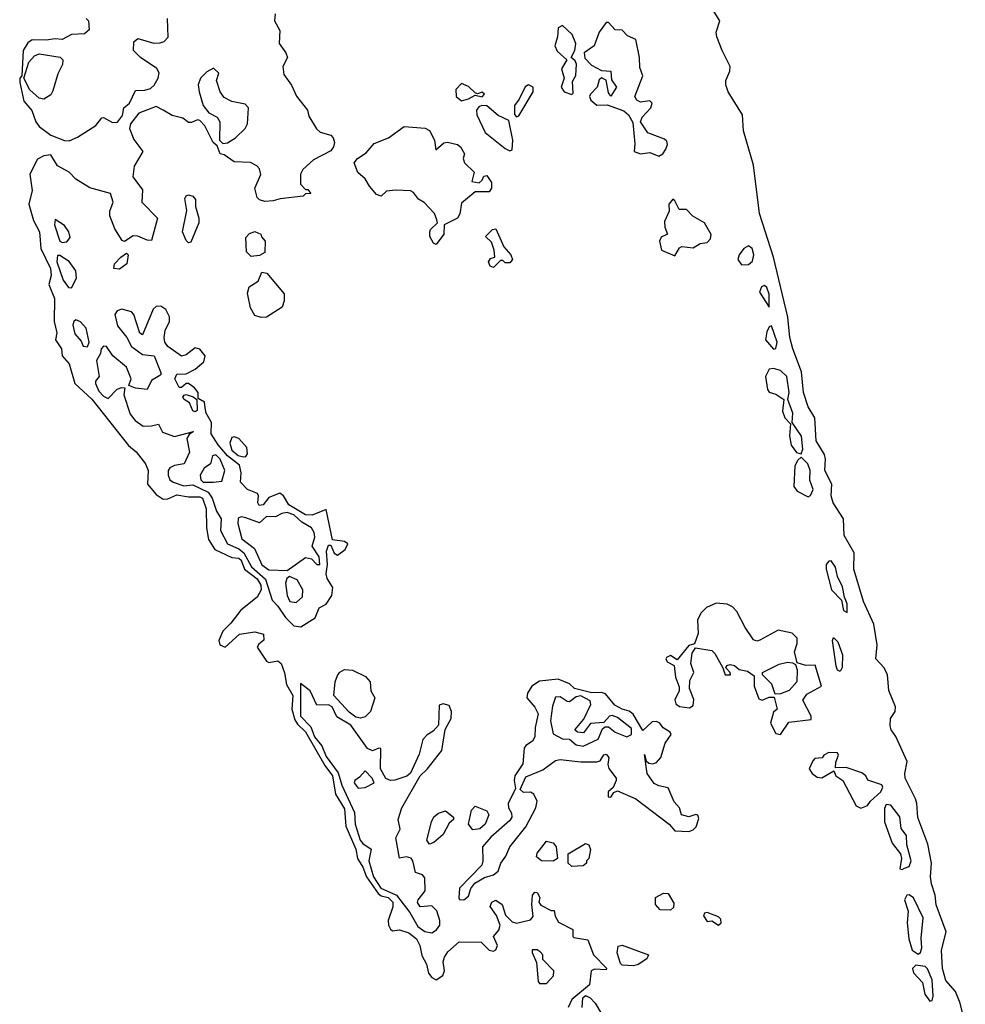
# Model space of a CAD drawing. Extents: x 2789571 to 2951634, y 860514 to 1033803.
# Tile 93 of 102: x 2925910 to 2930030, y 990829 to 995119. Entities that reach past the tile are written whole.
import ezdxf

# ---------------------------------------------------------------- set-up
doc = ezdxf.new("R2010")
doc.units = 0

msp = doc.modelspace()

# ---------------------------------------------------------------- linework, layer by layer
at = {"layer": '0CON05XD'}
for points in [[(2927023.8, 995145), (2927020, 995115), (2927043, 995073), (2927040, 995015), (2927070, 994975), (2927077.5, 994955), (2927056, 994915), (2927060.9, 994880.9), (2927094.2, 994834.2), (2927115.9, 994785.9), (2927163.3, 994725), (2927169.3, 994699.3), (2927203.9, 994643.9), (2927218.8, 994628.8), (2927265, 994616.7), (2927276.2, 994605), (2927281.2, 994585), (2927277.5, 994565), (2927265, 994547.5), (2927190.7, 994509.3), (2927143.6, 994466.4), (2927133, 994447), (2927133, 994403), (2927155, 994380), (2927165, 994380), (2927178.3, 994361.7), (2927155, 994360), (2927145, 994350), (2927045, 994338.8), (2927015, 994330), (2926977.7, 994327.7), (2926955, 994333.8), (2926944, 994345), (2926934, 994385), (2926960, 994445), (2926955, 994470), (2926943, 994483), (2926915, 994497.5), (2926845, 994500), (2926800.7, 994530.7), (2926783.8, 994535), (2926770, 994570), (2926753.3, 994585), (2926717, 994657), (2926695, 994680), (2926685, 994682.5), (2926659.2, 994670.8), (2926645, 994672), (2926620.6, 994690.6), (2926575, 994702.5), (2926534.5, 994724.5)], [(2930030, 990745), (2930008, 990835), (2929986.7, 990885), (2929945, 990932.5), (2929931.2, 990985), (2929926.2, 991065), (2929945.9, 991145.9), (2929902.7, 991262.7), (2929898, 991305), (2929882, 991355), (2929878, 991385), (2929882, 991445), (2929866.8, 991526.8), (2929823, 991643), (2929819.2, 991705), (2929812.5, 991725), (2929768, 991815), (2929766, 991835), (2929777, 991887), (2929726.9, 991996.9), (2929706.7, 992025), (2929702.3, 992042.3), (2929703.8, 992075), (2929724, 992105), (2929725.8, 992125), (2929697.3, 992197.3), (2929691.2, 992265), (2929676.2, 992295), (2929640, 992335), (2929645.8, 992395), (2929632, 992485), (2929586.2, 992585), (2929544, 992725), (2929546.1, 992796.1), (2929502.7, 992872.7), (2929498.8, 992945), (2929453.8, 993015), (2929446.2, 993045), (2929448.8, 993095), (2929418, 993155), (2929421.2, 993205), (2929416.2, 993225), (2929380, 993285), (2929374.1, 993384.1), (2929345, 993432.5), (2929324.3, 993495), (2929316, 993585), (2929278, 993685), (2929266, 993735), (2929256.2, 993823.8), (2929194.2, 994085), (2929134, 994275), (2929107.5, 994485), (2929064.3, 994635), (2929059.2, 994705), (2928996.2, 994805), (2928986.2, 994835), (2928986.2, 994855), (2929004.2, 994895), (2929005.8, 994915), (2928970, 994985), (2928948, 995045), (2928944, 995065), (2928960, 995115), (2928928, 995165)], [(2926200, 995125), (2926210, 995115), (2926212.5, 995075), (2926191.7, 995058.3), (2926135, 995054.5), (2926095, 995032.5), (2926065, 995036.7), (2926025, 995030), (2925965, 995032), (2925945, 995018.8), (2925924.5, 994985.5), (2925920, 994875), (2925910, 994865), (2925910, 994845), (2925927.5, 994765), (2925963.6, 994723.6), (2925980, 994675), (2925994.4, 994654.4), (2926046.4, 994616.4), (2926105, 994592.9), (2926125, 994591.9)], [(2926125, 994591.9), (2926162.3, 994607.7), (2926241.1, 994658.9), (2926268.3, 994691.7), (2926275, 994693.8), (2926315, 994670.8), (2926336.8, 994673.2), (2926357.4, 994702.6), (2926364.4, 994735), (2926388.1, 994755), (2926415, 994811.2), (2926455, 994812.5), (2926479.7, 994820.3), (2926495.8, 994834.2), (2926514, 994865), (2926517.7, 994887.7), (2926507.1, 994907.1), (2926436, 994955), (2926406.2, 994985), (2926407, 995023), (2926425, 995037.5), (2926495, 995017.5), (2926521.7, 995018.3), (2926540, 995025), (2926557, 995043), (2926553.3, 995125)], [(2928315, 994793.3), (2928321.2, 994798.8), (2928319.2, 994850.8), (2928333.1, 994876.9), (2928335.5, 994925), (2928329.6, 994939.6), (2928312.5, 994955), (2928328.5, 994985), (2928332.5, 995015), (2928316.5, 995055), (2928275, 995094.2), (2928255.9, 995084.1), (2928253.3, 995045), (2928242.2, 995005), (2928252.3, 994982.3), (2928293.3, 994945), (2928271.2, 994905), (2928282.9, 994865), (2928269.6, 994825), (2928282.2, 994805), (2928315, 994793.3)], [(2928695, 994524.5), (2928711.5, 994535), (2928725.2, 994554.8), (2928731.8, 994575), (2928729.5, 994589.5), (2928718.8, 994598.8), (2928646.7, 994626.7), (2928614.4, 994675), (2928621.5, 994695), (2928659.7, 994735), (2928665, 994756), (2928655, 994766.5), (2928615, 994760), (2928598.8, 994768.8), (2928589.6, 994785), (2928625.5, 994875), (2928611.3, 994911.3), (2928610.2, 994955), (2928595, 995033.1), (2928558.8, 995048.8), (2928535, 995074.3), (2928505, 995075.6), (2928475, 995106.7), (2928465, 995107.5), (2928434.5, 995065), (2928412.5, 995005), (2928370, 994975), (2928372.3, 994952.3), (2928401.7, 994921.8), (2928445, 994897.8), (2928486.2, 994895), (2928487.9, 994857.9), (2928510.8, 994825), (2928485, 994786.7), (2928475, 994800), (2928465.9, 994855.9), (2928445, 994866), (2928435, 994856.7), (2928425.6, 994825), (2928396.4, 994795), (2928392.5, 994785), (2928399.1, 994769.1), (2928425, 994746.7), (2928468.9, 994748.9), (2928542.5, 994722.5), (2928562.2, 994705), (2928580.8, 994670.8), (2928590.8, 994579.2), (2928586.7, 994545), (2928615, 994534.6), (2928655, 994540.4), (2928695, 994524.5)], [(2926015, 994773.8), (2925995, 994777.5), (2925953.6, 994813.6), (2925927.5, 994865), (2925950, 994935), (2925975, 994961.2), (2925995, 994970.8), (2926086.6, 994956.6), (2926098, 994945), (2926095.8, 994924.2), (2926076.5, 994883.5), (2926055, 994808.8), (2926045, 994792), (2926015, 994773.8)], [(2926795, 994580), (2926815, 994582.5), (2926850, 994605), (2926892.5, 994645), (2926902.5, 994665), (2926907.5, 994735), (2926891.7, 994751.7), (2926833.6, 994763.6), (2926800.7, 994780.7), (2926783.3, 994805), (2926767.5, 994855), (2926777, 994887), (2926755, 994907.5), (2926725, 994892.5), (2926697.5, 994865), (2926687.5, 994835), (2926692.5, 994805), (2926710, 994745), (2926733.6, 994713.6), (2926770, 994695), (2926782.5, 994675), (2926780, 994595), (2926795, 994580)], [(2927835, 994766.2), (2927865, 994774.6), (2927895, 994790), (2927925, 994783.3), (2927935.6, 994795), (2927925, 994803.3), (2927905, 994796.7), (2927895, 994800), (2927865, 994828.5), (2927835, 994840.8), (2927810.6, 994815), (2927812.1, 994785), (2927835, 994766.2)], [(2928075, 994696.7), (2928085, 994701.2), (2928147.5, 994805), (2928146.7, 994825), (2928127.5, 994835), (2928112.8, 994827.2), (2928086.7, 994773.3), (2928065.6, 994745), (2928066.1, 994706.1), (2928075, 994696.7)], [(2928045, 994548.1), (2928055, 994552), (2928058.9, 994595), (2928040.7, 994680.7), (2927995, 994702.5), (2927945, 994744), (2927924.1, 994745.9), (2927910.8, 994739.2), (2927900.8, 994725), (2927901.5, 994705), (2927938.1, 994628.1), (2928025, 994558.2), (2928045, 994548.1)], [(2926534.5, 994724.5), (2926505, 994741.1), (2926428.6, 994711.4), (2926393.3, 994665), (2926388.8, 994645), (2926407.6, 994597.6), (2926446, 994545), (2926409.2, 994480.8), (2926403.1, 994435), (2926445, 994377.5), (2926442.5, 994325), (2926510, 994255), (2926485, 994157.5), (2926465, 994158.8), (2926425, 994176.7), (2926405, 994177.5), (2926367, 994153), (2926357, 994157), (2926325, 994207.5), (2926302.5, 994265), (2926302.5, 994285), (2926316.7, 994325), (2926305, 994362.5), (2926215, 994387.5), (2926155, 994424.4), (2926125.5, 994455.5), (2926075, 994482.9), (2926045, 994530), (2926015, 994526.7), (2925988.3, 994511.7), (2925954.3, 994445.7), (2925964.3, 994375), (2925950, 994315), (2925970.8, 994245), (2925996.4, 994195), (2926001.9, 994121.9), (2926044.3, 994035), (2926046.6, 994005), (2926036.8, 993965), (2926061.9, 993905), (2926060.8, 993805), (2926071.5, 993755), (2926066.7, 993725), (2926092.5, 993685), (2926094.5, 993654.5), (2926125, 993620), (2926150.3, 993535), (2926225, 993466.1), (2926383.8, 993263.8), (2926416.8, 993236.8), (2926457.8, 993185), (2926470, 993155), (2926466.7, 993095), (2926505, 993051.1), (2926535, 993030.4), (2926555, 993032.2), (2926595, 993049), (2926645, 993040), (2926695, 993040.8), (2926706.5, 993035), (2926722.3, 992987.7), (2926724.5, 992905), (2926733.1, 992855), (2926760.5, 992810.5), (2926835, 992776), (2926865, 992773.2), (2926875, 992764.3), (2926888.8, 992725), (2926945, 992682.9), (2926960.7, 992655), (2926961.9, 992635), (2926945, 992603.8), (2926873, 992547), (2926829.9, 992490.1), (2926795, 992455.6), (2926777.7, 992415), (2926782.3, 992395), (2926805, 992385.5), (2926867.4, 992442.6), (2926935, 992452.5), (2926971.9, 992441.9), (2926974, 992416), (2926951.3, 992398.7), (2926944.5, 992385), (2926985, 992324.2), (2926995, 992319.4), (2927035, 992325.4), (2927049.1, 992315), (2927064, 992274), (2927072.2, 992222.2), (2927100.6, 992175), (2927096, 992115), (2927109.2, 992069.2), (2927120.2, 992050.2), (2927155, 992016.8), (2927240, 991870), (2927272.6, 991825), (2927286.2, 991745), (2927325, 991680.8), (2927330.3, 991605), (2927374.5, 991505.5), (2927381.6, 991465), (2927405, 991426.5), (2927420.8, 991385), (2927472.1, 991312.1), (2927485, 991301.7), (2927515, 991294.1), (2927535.3, 991275), (2927535.3, 991254.7), (2927516, 991195), (2927516.2, 991175), (2927525, 991157.5), (2927535, 991150), (2927565, 991153.8), (2927605, 991141.5), (2927638.9, 991115), (2927652.9, 991085), (2927662.3, 991042.3), (2927681.9, 991005), (2927690.6, 990965), (2927705, 990945.8), (2927725, 990935.8), (2927754.2, 990955), (2927761.1, 990975), (2927754.4, 991015), (2927760.6, 991035), (2927775, 991058.1), (2927825, 991101.2), (2927920, 991100), (2927955, 991066), (2927975, 991061.2), (2927985, 991066.7), (2927992, 991085), (2927973.8, 991125), (2927997.1, 991152.9), (2928002.9, 991175), (2927986.8, 991216.8), (2927960, 991255), (2927966.7, 991275), (2927985, 991282.5), (2928012.5, 991265), (2928027.3, 991217.3), (2928055, 991188.8), (2928075, 991183.3), (2928135, 991197.5), (2928147.5, 991212.5), (2928141.2, 991265), (2928144.3, 991305.7), (2928155, 991317.5), (2928165, 991316.7), (2928176.7, 991295), (2928172.5, 991275), (2928180.7, 991260.7), (2928225, 991237.5), (2928238.3, 991238.3), (2928243, 991213), (2928257, 991187), (2928320, 991155), (2928320, 991125), (2928325, 991120), (2928385, 991110), (2928410, 991045), (2928467, 990987), (2928465, 990980), (2928415, 990982.5), (2928400, 990975), (2928392.5, 990915), (2928315, 990850), (2928300, 990815)], [(2927725, 994140), (2927712.5, 994145), (2927697.5, 994175), (2927697.5, 994195), (2927700, 994205), (2927730, 994235), (2927727, 994247), (2927717.5, 994275), (2927673, 994323), (2927647, 994337), (2927626.4, 994366.4), (2927613, 994373), (2927547, 994377), (2927507.5, 994372.5), (2927485, 994350), (2927465, 994357.5), (2927433.9, 994393.9), (2927415.9, 994425.9), (2927383.9, 994453.9), (2927367.5, 994495), (2927382.5, 994515), (2927420, 994540), (2927455, 994580), (2927517.5, 994605), (2927585, 994653.8), (2927676.1, 994646.1), (2927695, 994636.7), (2927717.5, 994595), (2927723, 994553), (2927757.5, 994582.5), (2927773.6, 994586.4), (2927817.5, 994575), (2927830, 994565), (2927847.5, 994535), (2927842.5, 994515), (2927847.5, 994495), (2927890, 994455), (2927880, 994415), (2927911.7, 994408.3), (2927925, 994420), (2927931.7, 994438.3), (2927945, 994440), (2927965, 994410), (2927966, 994385), (2927955, 994370), (2927895, 994370), (2927835, 994320), (2927827, 994273), (2927817.5, 994255), (2927760, 994225), (2927757.5, 994185), (2927725, 994140)], [(2926645, 994147.5), (2926635, 994156.7), (2926620, 994195), (2926638.3, 994288.3), (2926629.3, 994340.7), (2926635, 994352.5), (2926645, 994356), (2926665, 994350), (2926675.9, 994335.9), (2926676.7, 994305), (2926691.2, 994255), (2926691.2, 994235), (2926655, 994150), (2926645, 994147.5)], [(2928765, 994090), (2928784.8, 994125.2), (2928795, 994131.8), (2928844.3, 994125.7), (2928875, 994143.8), (2928905, 994148), (2928920, 994165), (2928923, 994183), (2928893.2, 994235), (2928842.9, 994262.9), (2928815, 994293.1), (2928782.7, 994292.7), (2928765, 994330), (2928755, 994338), (2928738, 994315), (2928740, 994285), (2928720, 994240), (2928720.7, 994215), (2928732, 994185), (2928705, 994172.3), (2928698.1, 994155), (2928706.9, 994115), (2928765, 994090)], [(2926095, 994148.1), (2926115, 994152.1), (2926129.3, 994170.7), (2926124.7, 994195), (2926105, 994222.3), (2926065, 994249.2), (2926061.8, 994225), (2926084.5, 994154.5), (2926095, 994148.1)], [(2926918.3, 994088.3), (2926898.3, 994108.3), (2926895, 994170), (2926911.7, 994188.3), (2926935, 994196.7), (2926960, 994185), (2926963, 994173), (2926980, 994155), (2926977.5, 994105), (2926955, 994092.5), (2926918.3, 994088.3)], [(2927975, 994040), (2927960, 994045), (2927952.5, 994065), (2927961.7, 994078.3), (2927980, 994085), (2927977.5, 994115), (2927965, 994150), (2927940, 994175), (2927970, 994205), (2927985, 994207.5), (2928019.3, 994129.3), (2928050, 994095), (2928057.5, 994075), (2928045, 994060), (2928025, 994060), (2928015, 994070), (2928005, 994070), (2927975, 994040)], [(2926345, 994032.5), (2926320, 994035), (2926323.3, 994055), (2926350, 994085), (2926375, 994102.5), (2926382.5, 994095), (2926377.5, 994055), (2926345, 994032.5)], [(2929055, 994051.1), (2929085, 994052.1), (2929103.1, 994066.9), (2929108.6, 994095), (2929102, 994122), (2929085, 994134.6), (2929065, 994122.7), (2929044.9, 994095.1), (2929039.1, 994075), (2929055, 994051.1)], [(2926135, 993951.5), (2926157, 993993), (2926154.7, 994025), (2926125.8, 994065.8), (2926085, 994092.2), (2926075, 994092.5), (2926071.2, 994065), (2926099.1, 993985), (2926122, 993952), (2926135, 993951.5)], [(2926961.7, 993821.7), (2926935, 993830), (2926915, 993863.3), (2926902.7, 993927.3), (2926910, 993955), (2926949.3, 993980.7), (2926965, 994020), (2926987.5, 994015), (2927062.5, 993925), (2927062.5, 993895), (2927053, 993867), (2926985, 993823.3), (2926961.7, 993821.7)], [(2929175, 993867.5), (2929175, 993923.3), (2929165, 993953.1), (2929155, 993961.1), (2929141.9, 993955), (2929132.6, 993932.6), (2929175, 993867.5)], [(2927135, 992473.9), (2927196.7, 992513.3), (2927215, 992556.7), (2927245, 992572.5), (2927269.3, 992610.7), (2927274, 992645), (2927249.5, 992685), (2927245.3, 992705), (2927250.7, 992745), (2927246.9, 992803.1), (2927255, 992830), (2927265, 992830), (2927280, 992795), (2927295, 992786.7), (2927328.7, 992811.3), (2927339.2, 992835), (2927325.6, 992845.6), (2927273.3, 992853.3), (2927246, 992986), (2927185, 992960.7), (2927155, 992962.6), (2927082.2, 993005), (2927060, 993045), (2927044, 993056), (2926995, 993037.3), (2926971.4, 993005), (2926952.9, 993002.9), (2926948.1, 993015), (2926951.1, 993045), (2926945.4, 993055), (2926903, 993073), (2926872.2, 993105), (2926875.4, 993145.4), (2926867.9, 993177.9), (2926815, 993219.2), (2926775, 993266.5), (2926744.6, 993315), (2926746.4, 993365), (2926722, 993405), (2926718.8, 993428.8), (2926715, 993453.3), (2926688.3, 993468.3), (2926686.9, 993495), (2926671.9, 993515), (2926645, 993534.3), (2926635, 993534), (2926615, 993516.2), (2926605, 993516.7), (2926586.2, 993555), (2926594.4, 993575.6), (2926635, 993575.7), (2926675, 993596.2), (2926711.7, 993628.3), (2926718, 993655), (2926695, 993683.7), (2926675, 993690), (2926635, 993658.5), (2926615, 993652.7), (2926555.5, 993695), (2926542.7, 993715), (2926540, 993735), (2926543.3, 993765), (2926563.2, 993805), (2926563, 993825), (2926547.2, 993857.2), (2926525, 993870.8), (2926505, 993869.5), (2926492.2, 993857.8), (2926445, 993746), (2926433.3, 993753.3), (2926406.9, 993835), (2926396.9, 993846.9), (2926355, 993858.2), (2926335, 993850.5), (2926324.6, 993835), (2926336.4, 993785), (2926377.5, 993735), (2926397.3, 993695), (2926445, 993660), (2926495.5, 993655.5), (2926523.3, 993585), (2926525.8, 993575), (2926520.7, 993569.3), (2926485, 993547.5), (2926465, 993507.5), (2926415, 993513.5), (2926386.2, 993525), (2926395.6, 993555), (2926375.3, 993605.3), (2926315.6, 993655), (2926287.5, 993695), (2926275, 993697.1), (2926264.6, 993685.4), (2926261.9, 993665), (2926244.1, 993635), (2926256.9, 993565), (2926240, 993545), (2926240, 993535), (2926255, 993501.2), (2926275, 993479.5), (2926295, 993468.8), (2926335, 993508.9), (2926355, 993516.9), (2926367.5, 993515), (2926363.5, 993485), (2926390.8, 993400.8), (2926413, 993373), (2926448.3, 993348.3), (2926485, 993349.2), (2926515, 993357.5), (2926532, 993322), (2926585, 993303.8), (2926666.7, 993325), (2926647.7, 993312.3), (2926637.8, 993295), (2926650.4, 993235), (2926626, 993184), (2926585, 993177.1), (2926563.5, 993166.5), (2926556.4, 993155), (2926556.8, 993135), (2926564.7, 993114.7), (2926578, 993105), (2926625, 993088.1), (2926665, 993092.6), (2926731.5, 993061.5), (2926749.1, 993035), (2926767.7, 992977.7), (2926788.5, 992945), (2926784.4, 992894.4), (2926814.7, 992835), (2926865, 992813.5), (2926887.2, 992797.2), (2926920.7, 992735), (2926981.3, 992681.3), (2927010.2, 992590.2), (2927035, 992564.4), (2927067.8, 992515), (2927105, 992478.2), (2927135, 992473.9)], [(2926205, 993694.5), (2926213.1, 993715), (2926199.6, 993775), (2926175, 993803.1), (2926155, 993811.2), (2926145.9, 993804.1), (2926141.7, 993788.3), (2926150.5, 993750.5), (2926178.3, 993718.3), (2926186.8, 993696.8), (2926205, 993694.5)], [(2929195, 993684.3), (2929205, 993687.5), (2929210.6, 993715), (2929185, 993786), (2929175, 993780.8), (2929165, 993760), (2929159.3, 993725), (2929195, 993684.3)], [(2929315, 993227.5), (2929321.9, 993248.1), (2929316.3, 993305), (2929275.6, 993365), (2929278.9, 993405), (2929256.7, 993465), (2929261.9, 993495), (2929252.3, 993565), (2929225, 993590.5), (2929195, 993599.2), (2929175, 993596.2), (2929159.6, 993565), (2929168.6, 993508.6), (2929176, 993496), (2929205, 993488), (2929240, 993465), (2929233.3, 993413.3), (2929244.1, 993384.1), (2929268.8, 993358.8), (2929264.4, 993305.6), (2929271.2, 993265), (2929295, 993233.3), (2929315, 993227.5)], [(2926675, 993411.2), (2926663.8, 993415), (2926650, 993450), (2926626.7, 993465), (2926621.2, 993475), (2926626.4, 993483.6), (2926635, 993486), (2926665.8, 993475.8), (2926682.5, 993465), (2926683, 993417), (2926675, 993411.2)], [(2926885, 993214.2), (2926895, 993216.9), (2926902.3, 993227.7), (2926899, 993255), (2926865, 993294.6), (2926845, 993302.3), (2926835, 993299.2), (2926825.3, 993275), (2926833.8, 993243.8), (2926861.2, 993221.2), (2926885, 993214.2)], [(2926755, 993104.5), (2926790.7, 993109.3), (2926803.5, 993155), (2926783.2, 993205), (2926765, 993223.3), (2926750.6, 993219.4), (2926740.8, 993185), (2926713.3, 993165), (2926697, 993135), (2926699.7, 993115), (2926709.5, 993105), (2926755, 993104.5)], [(2929345, 993041.2), (2929355, 993045.8), (2929366.9, 993073.1), (2929353.1, 993113.1), (2929354.1, 993155), (2929344.3, 993185), (2929315, 993213.1), (2929300.2, 993199.8), (2929287.5, 993175), (2929283.5, 993085), (2929297.9, 993065), (2929345, 993041.2)], [(2927075, 992720), (2927155, 992776.9), (2927180.9, 992770.9), (2927205, 992745.5), (2927217.5, 992745), (2927215, 992779.5), (2927184.2, 992825), (2927195.8, 992865), (2927192.6, 992885), (2927180.7, 992905), (2927139.6, 992929.6), (2927105, 992961.9), (2927075, 992971.7), (2927052.2, 992967.8), (2927025, 992952.9), (2926985, 992955.3), (2926955, 992927.2), (2926895, 992949.6), (2926875, 992953.1), (2926862.2, 992947.8), (2926860, 992925), (2926877.5, 992857.5), (2926932.9, 992815), (2926965, 992744.4), (2926995, 992722.1), (2927075, 992720)], [(2929515, 992536.2), (2929515.4, 992574.6), (2929503.2, 992603.2), (2929495, 992648.6), (2929473.2, 992693.2), (2929464.7, 992734.7), (2929445, 992761.4), (2929435, 992760.8), (2929424, 992746), (2929423.1, 992725), (2929446.8, 992635), (2929490, 992590), (2929500, 992545), (2929515, 992536.2)], [(2927115, 992580.7), (2927141.9, 992605), (2927144.1, 992635), (2927119.4, 992679.4), (2927085, 992693.3), (2927074.6, 992685.4), (2927068.4, 992665), (2927075, 992610), (2927087.1, 992585), (2927115, 992580.7)], [(2929225, 992004.8), (2929261.5, 992058.5), (2929359.1, 992070.9), (2929358.9, 992085), (2929321.8, 992155), (2929339.4, 992180.6), (2929402.9, 992215), (2929376.4, 992306.4), (2929335.7, 992305.7), (2929297.7, 992317.7), (2929285.6, 992365), (2929298, 992402), (2929297.6, 992425), (2929275, 992446.7), (2929215, 992459.1), (2929135, 992415.5), (2929122.1, 992412.1), (2929107.8, 992417.8), (2929070.8, 992470.8), (2929035, 992540.8), (2929015, 992561.4), (2928992.2, 992572.2), (2928945, 992576.5), (2928902.2, 992557.8), (2928879.2, 992535), (2928862.9, 992505), (2928865.7, 992445), (2928850, 992400), (2928825, 992392.5), (2928775, 992330), (2928745, 992348.8), (2928728.8, 992341.2), (2928725.5, 992335), (2928731.4, 992321.4), (2928761.2, 992305), (2928766.7, 992255), (2928783, 992213), (2928783.3, 992195), (2928764.6, 992155.4), (2928768.9, 992138.9), (2928785, 992127.3), (2928828.9, 992121.1), (2928845, 992131.9), (2928846.8, 992156.8), (2928828, 992205), (2928830.3, 992239.7), (2928846.7, 992275), (2928834.2, 992314.2), (2928840, 992360), (2928855, 992382.5), (2928925, 992370.8), (2928938.6, 992358.6), (2928974.2, 992295), (2928983.5, 992265), (2929007.1, 992265), (2929005.8, 992275), (2928986, 992295), (2928991.2, 992305), (2929005, 992309.6), (2929024, 992305), (2929045, 992288), (2929080.3, 992280.3), (2929110, 992260), (2929110.3, 992215), (2929130, 992160), (2929145, 992154), (2929175, 992167.9), (2929197, 992167), (2929210.8, 992115), (2929195, 992102.5), (2929180.6, 992055), (2929205, 992010), (2929225, 992004.8)], [(2929485, 992280), (2929473.3, 992285), (2929467, 992303), (2929451.2, 992415), (2929455, 992427.5), (2929475, 992408.8), (2929495, 992352.5), (2929493.6, 992296.4), (2929485, 992280)], [(2929201.3, 992181.3), (2929186.5, 992225), (2929145.8, 992265), (2929146, 992275), (2929218.7, 992311.3), (2929255, 992320.4), (2929277.7, 992317.7), (2929290, 992310), (2929297, 992287), (2929295.3, 992234.7), (2929262.9, 992197.1), (2929225, 992182.7), (2929201.3, 992181.3)], [(2927395, 992076.2), (2927375, 992081.2), (2927345, 992102.5), (2927279.2, 992175), (2927284.1, 992234.1), (2927295, 992262.5), (2927305, 992276.2), (2927325, 992287.5), (2927360, 992285), (2927417, 992257), (2927437.5, 992235), (2927440, 992195), (2927457.5, 992165), (2927438, 992105), (2927415, 992082), (2927395, 992076.2)], [(2927705, 991141.2), (2927726, 991154), (2927740.4, 991175), (2927740.4, 991195), (2927727.4, 991237.4), (2927705, 991258.4), (2927655, 991253.8), (2927642.7, 991272.7), (2927646, 991285), (2927676.8, 991323.2), (2927675, 991380), (2927665, 991393.9), (2927634.3, 991404.3), (2927623, 991455), (2927615, 991466.9), (2927595, 991472.5), (2927565, 991466.2), (2927548.8, 991555), (2927567.9, 991592.1), (2927559.2, 991635), (2927574.4, 991685.6), (2927654.7, 991825.3), (2927685.9, 991854.1), (2927749.7, 991935), (2927763.2, 992026.8), (2927790, 992075), (2927791.5, 992105), (2927781.3, 992131.3), (2927755, 992139.1), (2927737.6, 992132.4), (2927734.6, 992045.4), (2927711.2, 992018.8), (2927685, 992003.9), (2927666.2, 991983.8), (2927650, 991920), (2927613.1, 991836.9), (2927596.9, 991823.1), (2927545, 991806.1), (2927525, 991804.8), (2927505, 991813.7), (2927481.4, 991855), (2927484, 991944), (2927475, 991945.6), (2927446.6, 991933.4), (2927425, 991943.6), (2927352.2, 992045), (2927291.7, 992081.7), (2927270.8, 992125), (2927255, 992134.8), (2927205, 992132.9), (2927175.4, 992195), (2927133.2, 992226.8), (2927133.1, 992085), (2927177.9, 992037.9), (2927195, 991995.2), (2927225.8, 991955.8), (2927245, 991908.8), (2927297.5, 991837.5), (2927314.1, 991784.1), (2927369.2, 991665), (2927371.6, 991615), (2927393.4, 991545), (2927405, 991529.5), (2927441.8, 991505), (2927431.2, 991455), (2927452.1, 991385), (2927483.9, 991335), (2927551.6, 991305), (2927610, 991230), (2927645, 991168.8), (2927675, 991146.7), (2927705, 991141.2)], [(2927845, 991284.5), (2927865, 991300.8), (2927875.3, 991334.7), (2927893, 991357), (2927935, 991381.9), (2927975, 991392.9), (2927995, 991410), (2928006.5, 991445), (2928028.2, 991475), (2928045.3, 991515), (2928115, 991602.7), (2928159.5, 991685), (2928164.5, 991714.5), (2928150.8, 991745), (2928135, 991753.3), (2928105, 991752.9), (2928090, 991765), (2928115, 991820), (2928188.8, 991851.2), (2928245, 991891.5), (2928265, 991895.6), (2928355, 991885.5), (2928425, 991885.6), (2928439.4, 991890.6), (2928455, 991916.9), (2928465, 991920), (2928476.2, 991905), (2928472.5, 991875), (2928477.1, 991857.1), (2928508.1, 991815), (2928509.4, 991805), (2928496.4, 991773.6), (2928473.3, 991755), (2928473.6, 991733.6), (2928485, 991732.5), (2928498, 991752), (2928515, 991759.2), (2928594.7, 991724.7), (2928739.4, 991615), (2928765, 991585.7), (2928825, 991582), (2928845, 991589.6), (2928857.7, 991602.3), (2928869.2, 991639.2), (2928865, 991653.8), (2928855.9, 991655.9), (2928825, 991645.8), (2928793.3, 991655), (2928784.4, 991685), (2928761.1, 991711.1), (2928735, 991772.9), (2928695, 991781.2), (2928675, 991791.8), (2928644.4, 991835), (2928631.7, 991918.3), (2928640, 991890), (2928650.5, 991880.5), (2928667.1, 991877.1), (2928685, 991882.5), (2928703.8, 991905), (2928722.4, 991967.6), (2928748, 992005), (2928744, 992015), (2928713.7, 992033.7), (2928699.2, 992055), (2928685, 992062.3), (2928665, 992060.5), (2928625, 992022.5), (2928583, 992093), (2928565, 992107.1), (2928535, 992115.3), (2928503.5, 992133.5), (2928462.3, 992182.3), (2928445, 992188.3), (2928403.1, 992186.9), (2928327.1, 992205), (2928305, 992225.4), (2928256.1, 992246.1), (2928175, 992237.1), (2928141.2, 992215), (2928121.8, 992185), (2928119.5, 992165), (2928154.8, 992124.8), (2928169.1, 992095), (2928155.7, 992035), (2928154.1, 991995), (2928144.4, 991975.6), (2928115, 991956.8), (2928107.6, 991945), (2928102.3, 991877.7), (2928067.8, 991825), (2928064.5, 991804.5), (2928070.3, 991769.7), (2928038.8, 991705), (2928039.4, 991685), (2928052.7, 991662.7), (2928054.7, 991645), (2928045, 991629.6), (2927962.5, 991557.5), (2927926.9, 991515), (2927928.5, 991455), (2927923.6, 991436.4), (2927825.5, 991335), (2927823.3, 991293.3), (2927826.2, 991286.2), (2927845, 991284.5)], [(2928365, 991954.3), (2928430.7, 991985), (2928449.7, 992030.3), (2928461.1, 992038.9), (2928475, 992037.8), (2928505, 992015.4), (2928554.6, 991994.6), (2928575.2, 992004.8), (2928575, 992030.5), (2928515, 992079.7), (2928491.6, 992088.4), (2928479.4, 992085), (2928455, 992057.1), (2928397.7, 992052.3), (2928367.1, 992012.9), (2928340, 992015), (2928328.8, 992025), (2928368.5, 992071.5), (2928399.1, 992135), (2928395, 992152.4), (2928355, 992173.8), (2928335, 992169.8), (2928305, 992147.9), (2928295, 992148.5), (2928265, 992169.4), (2928245, 992168), (2928231.1, 992128.9), (2928223.4, 992065), (2928235, 992008), (2928275, 991985.6), (2928305, 991984.2), (2928335, 991960.5), (2928365, 991954.3)], [(2929575, 991684.5), (2929604, 991695), (2929617.5, 991715), (2929662.4, 991755), (2929671.2, 991775), (2929666.5, 991785), (2929605.9, 991805.9), (2929596, 991825), (2929578.7, 991838.7), (2929510.5, 991860.5), (2929465, 991860), (2929465.8, 991885), (2929478, 991915), (2929472.5, 991925), (2929435, 991926.7), (2929413.8, 991915), (2929406.7, 991903.3), (2929375, 991900), (2929365, 991890.8), (2929349.1, 991855), (2929363.2, 991835), (2929385, 991818.8), (2929405, 991816.4), (2929456.7, 991846.7), (2929465.7, 991825), (2929495.8, 991805), (2929555, 991694.2), (2929575, 991684.5)], [(2927385, 991770.8), (2927415, 991774.5), (2927453.8, 991795), (2927445.6, 991815), (2927415, 991846.2), (2927391.1, 991818.9), (2927370, 991805), (2927367.5, 991795), (2927385, 991770.8)], [(2929755, 991416.7), (2929765, 991423.3), (2929785, 991430), (2929794.6, 991455), (2929774.7, 991525), (2929773.3, 991565), (2929750, 991595), (2929745, 991646.7), (2929705, 991696.4), (2929685, 991699.3), (2929677.9, 991682.1), (2929677.2, 991625), (2929711.6, 991531.6), (2929747.7, 991485), (2929751.5, 991465), (2929745, 991420), (2929755, 991416.7)], [(2927695, 991527.5), (2927683.8, 991545), (2927704, 991625), (2927715, 991646.7), (2927735, 991662.5), (2927765, 991672.5), (2927800, 991645), (2927800, 991635), (2927781.7, 991618.3), (2927755, 991570), (2927715, 991534), (2927695, 991527.5)], [(2927885, 991590), (2927865.7, 991615), (2927878.8, 991675), (2927895, 991692.5), (2927945, 991672.5), (2927953.8, 991655), (2927937.8, 991615), (2927915, 991594.4), (2927885, 991590)], [(2928235, 991453.3), (2928184.2, 991454.2), (2928162, 991472), (2928165, 991487.5), (2928205, 991540), (2928235, 991532.5), (2928247.5, 991515), (2928252.5, 991465), (2928235, 991453.3)], [(2928315, 991430), (2928300, 991445), (2928300, 991485), (2928375, 991530), (2928390, 991525), (2928396.7, 991503.3), (2928390, 991465), (2928380, 991455), (2928380, 991445), (2928365, 991432.5), (2928315, 991430)], [(2928745, 991240), (2928700.7, 991240.7), (2928680, 991265), (2928680, 991295), (2928715, 991313.8), (2928735, 991312.5), (2928760.7, 991270.7), (2928758.3, 991251.7), (2928745, 991240)], [(2929825, 991048.5), (2929835, 991055.6), (2929840.8, 991075), (2929837.9, 991117.9), (2929846.3, 991206.3), (2929805, 991293.8), (2929785, 991307.1), (2929775, 991305.5), (2929764.7, 991285), (2929780.8, 991235), (2929776.9, 991185), (2929783.6, 991115), (2929799.1, 991065), (2929825, 991048.5)], [(2928955, 991174.4), (2928966.9, 991185), (2928965, 991200), (2928955, 991210.6), (2928905, 991229.2), (2928893.3, 991226.7), (2928888.6, 991215), (2928905, 991190.8), (2928925, 991193.3), (2928955, 991174.4)], [(2928205, 990920), (2928236.1, 990953.9), (2928237.5, 990975), (2928190, 991025), (2928190, 991045), (2928178.3, 991058.3), (2928165, 991067.5), (2928143, 991067), (2928142.5, 991055), (2928161.7, 991011.7), (2928168.3, 990928.3), (2928175, 990920), (2928205, 990920)], [(2928585, 990997.5), (2928535, 991000), (2928527.5, 991007.5), (2928513.6, 991053.6), (2928517, 991083), (2928535, 991087.5), (2928650, 991045), (2928643, 991027), (2928605, 991003.3), (2928585, 990997.5)], [(2929875, 990842.5), (2929885, 990846.7), (2929889.5, 990865), (2929885, 990935.7), (2929865, 990984), (2929855, 990994.4), (2929815, 990999.5), (2929800.6, 990985), (2929805, 990966.7), (2929844.2, 990925), (2929854, 990874), (2929875, 990842.5)], [(2928360, 990815), (2928363, 990857), (2928375, 990867.5), (2928395, 990857.5), (2928417.5, 990835), (2928445, 990787.5)]]:
    msp.add_lwpolyline(points, dxfattribs=at)

doc.saveas('drawing.dxf')
